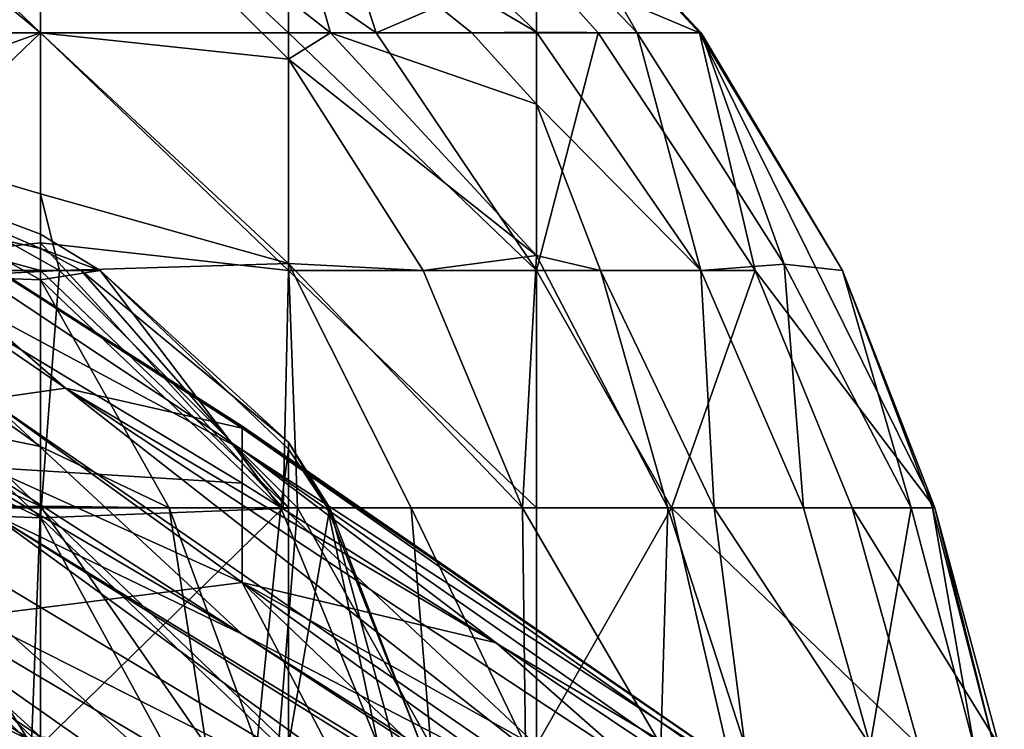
# Model space of a CAD drawing. Extents: x -1.05 to 1.05, y -0.36 to 0.36.
# Tile 219 of 226: x 0.8762 to 0.8985, y 0.2785 to 0.2946. Entities that reach past the tile are written whole.
import ezdxf

# ---------------------------------------------------------------- set-up
doc = ezdxf.new("R2010")
doc.units = 0

msp = doc.modelspace()

# ---------------------------------------------------------------- linework, layer by layer
for points in [[(0.884301, 0.294325, 0.005807), (0.876696, 0.299568, 0.005807), (0.882315, 0.300473, 0.009542)], [(0.884301, 0.294325, 0.005807), (0.882315, 0.300473, 0.009542), (0.887934, 0.295891, 0.009542)], [(0.871077, 0.299709, 0.004605), (0.876696, 0.294325, 0.003157), (0.871077, 0.294325, 0.002438)], [(0.876696, 0.299568, 0.005807), (0.876696, 0.294325, 0.003157), (0.871077, 0.299709, 0.004605)], [(0.882315, 0.294325, 0.004859), (0.876696, 0.299568, 0.005807), (0.884301, 0.294325, 0.005807)], [(0.882315, 0.294325, 0.004859), (0.876696, 0.294325, 0.003157), (0.876696, 0.299568, 0.005807)], [(0.882315, 0.299709, 0.028957), (0.887934, 0.294346, 0.031954), (0.887934, 0.296716, 0.024484)], [(0.882315, 0.297655, 0.035689), (0.887934, 0.294346, 0.031954), (0.882315, 0.299709, 0.028957)], [(0.871077, 0.298981, 0.046895), (0.876696, 0.294325, 0.05553), (0.876696, 0.299327, 0.039425)], [(0.882315, 0.295082, 0.04316), (0.876696, 0.299327, 0.039425), (0.882315, 0.29373, 0.046895)], [(0.876696, 0.299327, 0.039425), (0.876696, 0.294325, 0.05553), (0.882315, 0.29373, 0.046895)], [(0.871077, 0.298981, 0.046895), (0.871077, 0.29233, 0.069307), (0.876696, 0.294325, 0.05553)], [(0.891636, 0.294325, 0.013278), (0.887934, 0.298327, 0.013278), (0.891672, 0.294325, 0.017013)], [(0.887934, 0.298327, 0.013278), (0.887934, 0.298319, 0.017013), (0.891672, 0.294325, 0.017013)], [(0.887934, 0.295891, 0.009542), (0.887934, 0.298327, 0.013278), (0.891636, 0.294325, 0.013278)], [(0.891672, 0.294325, 0.017013), (0.887934, 0.298319, 0.017013), (0.890222, 0.294325, 0.024484)], [(0.887934, 0.298319, 0.017013), (0.887934, 0.296716, 0.024484), (0.890222, 0.294325, 0.024484)], [(0.886473, 0.294325, 0.035689), (0.887934, 0.294346, 0.031954), (0.882315, 0.297655, 0.035689)], [(0.886473, 0.294325, 0.035689), (0.882315, 0.297655, 0.035689), (0.883271, 0.294325, 0.04316)], [(0.882315, 0.297655, 0.035689), (0.882315, 0.295082, 0.04316), (0.883271, 0.294325, 0.04316)], [(0.890222, 0.294325, 0.024484), (0.887934, 0.296716, 0.024484), (0.887934, 0.294346, 0.031954)], [(0.881265, 0.285409, 0.809601), (0.863987, 0.296378, 0.809601), (0.881265, 0.284868, 0.819431)], [(0.863987, 0.296378, 0.809601), (0.869746, 0.29106, 0.824346), (0.881265, 0.284868, 0.819431)], [(0.881265, 0.285409, 0.809601), (0.869746, 0.292778, 0.799772), (0.863987, 0.296378, 0.809601)], [(0.884301, 0.294325, 0.005807), (0.887934, 0.295891, 0.009542), (0.889332, 0.294325, 0.009542)], [(0.889332, 0.294325, 0.009542), (0.887934, 0.295891, 0.009542), (0.891636, 0.294325, 0.013278)], [(0.881265, 0.280689, 0.740793), (0.858228, 0.295477, 0.755538), (0.875505, 0.286022, 0.765368)], [(0.863987, 0.290863, 0.740793), (0.858228, 0.295477, 0.755538), (0.881265, 0.280689, 0.740793)], [(0.863987, 0.295403, 0.785027), (0.877257, 0.28627, 0.780112), (0.875505, 0.286022, 0.765368)], [(0.863987, 0.295403, 0.785027), (0.869746, 0.292778, 0.799772), (0.877257, 0.28627, 0.780112)], [(0.883271, 0.294325, 0.04316), (0.882315, 0.295082, 0.04316), (0.882315, 0.29373, 0.046895)], [(0.871077, 0.29233, 0.069307), (0.876696, 0.290676, 0.065571), (0.876696, 0.294325, 0.05553)], [(0.871077, 0.294325, 0.002438), (0.876696, 0.294325, 0.003157), (0.871077, 0.28894, 0.001522)], [(0.871077, 0.28894, 0.001522), (0.876696, 0.294325, 0.003157), (0.876696, 0.289567, 0.002072)], [(0.876696, 0.294325, 0.05553), (0.882315, 0.289097, 0.058101), (0.882315, 0.29373, 0.046895)], [(0.876696, 0.294325, 0.003157), (0.882315, 0.294325, 0.004859), (0.882315, 0.28894, 0.002945)], [(0.876696, 0.289567, 0.002072), (0.876696, 0.294325, 0.003157), (0.882315, 0.28894, 0.002945)], [(0.876696, 0.294325, 0.05553), (0.876696, 0.290676, 0.065571), (0.882315, 0.289097, 0.058101)], [(0.883271, 0.294325, 0.04316), (0.882315, 0.29373, 0.046895), (0.887934, 0.289275, 0.04316)], [(0.882315, 0.294325, 0.004859), (0.887934, 0.28894, 0.005438), (0.882315, 0.28894, 0.002945)], [(0.884301, 0.294325, 0.005807), (0.887934, 0.28894, 0.005438), (0.882315, 0.294325, 0.004859)], [(0.887934, 0.289275, 0.04316), (0.887934, 0.292708, 0.035689), (0.883271, 0.294325, 0.04316)], [(0.883271, 0.294325, 0.04316), (0.887934, 0.292708, 0.035689), (0.886473, 0.294325, 0.035689)], [(0.884301, 0.294325, 0.005807), (0.889332, 0.294325, 0.009542), (0.887934, 0.28894, 0.005438)], [(0.886473, 0.294325, 0.035689), (0.887934, 0.292708, 0.035689), (0.887934, 0.294346, 0.031954)], [(0.887934, 0.294346, 0.031954), (0.887934, 0.292708, 0.035689), (0.891664, 0.28894, 0.031954)], [(0.890222, 0.294325, 0.024484), (0.887934, 0.294346, 0.031954), (0.891664, 0.28894, 0.031954)], [(0.887934, 0.28894, 0.005438), (0.889332, 0.294325, 0.009542), (0.892894, 0.28894, 0.009542)], [(0.892894, 0.28894, 0.009542), (0.889332, 0.294325, 0.009542), (0.891636, 0.294325, 0.013278)], [(0.893554, 0.289079, 0.024484), (0.890222, 0.294325, 0.024484), (0.891664, 0.28894, 0.031954)], [(0.890222, 0.294325, 0.024484), (0.893554, 0.289079, 0.024484), (0.891672, 0.294325, 0.017013)], [(0.896966, 0.283556, 0.013278), (0.891636, 0.294325, 0.013278), (0.894871, 0.28894, 0.017013)], [(0.891636, 0.294325, 0.013278), (0.891672, 0.294325, 0.017013), (0.894871, 0.28894, 0.017013)], [(0.892894, 0.28894, 0.009542), (0.891636, 0.294325, 0.013278), (0.896966, 0.283556, 0.013278)], [(0.894871, 0.28894, 0.017013), (0.891672, 0.294325, 0.017013), (0.893554, 0.289079, 0.024484)], [(0.887934, 0.289275, 0.04316), (0.882315, 0.29373, 0.046895), (0.885369, 0.28894, 0.05063)], [(0.882315, 0.29373, 0.046895), (0.882315, 0.289097, 0.058101), (0.885369, 0.28894, 0.05063)], [(0.881265, 0.285361, 0.804687), (0.869746, 0.292778, 0.799772), (0.881265, 0.285409, 0.809601)], [(0.877257, 0.28627, 0.780112), (0.869746, 0.292778, 0.799772), (0.881265, 0.285361, 0.804687)], [(0.891664, 0.28894, 0.031954), (0.887934, 0.292708, 0.035689), (0.889387, 0.28894, 0.039425)], [(0.887934, 0.292708, 0.035689), (0.887934, 0.289275, 0.04316), (0.889387, 0.28894, 0.039425)], [(0.871077, 0.29233, 0.069307), (0.871077, 0.288619, 0.080513), (0.877126, 0.28894, 0.069307)], [(0.871077, 0.29233, 0.069307), (0.877126, 0.28894, 0.069307), (0.876696, 0.290676, 0.065571)], [(0.865458, 0.291981, 0.017013), (0.876696, 0.289437, 0.017013), (0.871077, 0.291871, 0.020748)], [(0.876696, 0.289437, 0.017013), (0.865458, 0.291981, 0.017013), (0.876696, 0.28894, 0.015801)], [(0.876696, 0.28894, 0.015801), (0.865458, 0.291981, 0.017013), (0.871077, 0.28894, 0.014321)], [(0.876696, 0.288729, 0.024484), (0.871077, 0.28894, 0.033822), (0.871077, 0.291871, 0.020748)], [(0.871077, 0.291871, 0.020748), (0.876696, 0.289437, 0.017013), (0.876696, 0.289758, 0.020748)], [(0.871077, 0.291871, 0.020748), (0.876696, 0.289758, 0.020748), (0.876696, 0.288729, 0.024484)], [(0.881265, 0.280689, 0.740793), (0.875505, 0.283466, 0.726049), (0.863987, 0.290863, 0.740793)], [(0.869746, 0.29106, 0.824346), (0.875505, 0.284467, 0.829261), (0.881265, 0.284116, 0.824346)], [(0.881265, 0.284868, 0.819431), (0.869746, 0.29106, 0.824346), (0.881265, 0.284116, 0.824346)], [(0.882315, 0.289097, 0.058101), (0.876696, 0.290676, 0.065571), (0.877126, 0.28894, 0.069307)], [(0.876696, 0.289437, 0.017013), (0.878045, 0.28894, 0.020748), (0.876696, 0.289758, 0.020748)], [(0.878045, 0.28894, 0.020748), (0.876696, 0.288729, 0.024484), (0.876696, 0.289758, 0.020748)], [(0.876696, 0.283556, 0.001345), (0.871077, 0.28894, 0.001522), (0.876696, 0.289567, 0.002072)], [(0.882315, 0.28894, 0.002945), (0.882192, 0.283556, 0.002072), (0.876696, 0.289567, 0.002072)], [(0.882192, 0.283556, 0.002072), (0.876696, 0.283556, 0.001345), (0.876696, 0.289567, 0.002072)], [(0.877615, 0.28894, 0.017013), (0.878045, 0.28894, 0.020748), (0.876696, 0.289437, 0.017013)], [(0.876696, 0.28894, 0.015801), (0.877615, 0.28894, 0.017013), (0.876696, 0.289437, 0.017013)], [(0.887934, 0.289275, 0.04316), (0.885369, 0.28894, 0.05063), (0.887617, 0.283556, 0.054366)], [(0.890911, 0.283556, 0.04316), (0.887934, 0.289275, 0.04316), (0.887617, 0.283556, 0.054366)], [(0.889387, 0.28894, 0.039425), (0.887934, 0.289275, 0.04316), (0.890911, 0.283556, 0.04316)], [(0.877126, 0.28894, 0.069307), (0.882519, 0.283556, 0.069307), (0.882315, 0.289097, 0.058101)], [(0.885369, 0.28894, 0.05063), (0.882315, 0.289097, 0.058101), (0.887617, 0.283556, 0.054366)], [(0.887617, 0.283556, 0.054366), (0.882315, 0.289097, 0.058101), (0.8851, 0.283556, 0.061836)], [(0.882315, 0.289097, 0.058101), (0.882519, 0.283556, 0.069307), (0.8851, 0.283556, 0.061836)], [(0.891664, 0.28894, 0.031954), (0.893989, 0.283556, 0.031954), (0.893554, 0.289079, 0.024484)], [(0.893554, 0.289079, 0.024484), (0.893989, 0.283556, 0.031954), (0.896432, 0.283556, 0.020748)], [(0.894871, 0.28894, 0.017013), (0.893554, 0.289079, 0.024484), (0.896432, 0.283556, 0.020748)], [(0.865458, 0.283556, 0.000865), (0.871077, 0.28894, 0.001522), (0.876696, 0.283556, 0.001345)], [(0.871077, 0.288619, 0.080513), (0.876696, 0.283325, 0.084248), (0.877126, 0.28894, 0.069307)], [(0.871077, 0.28894, 0.033822), (0.876696, 0.284945, 0.035689), (0.871077, 0.2861, 0.04316)], [(0.876696, 0.284945, 0.035689), (0.871077, 0.28894, 0.033822), (0.876696, 0.288729, 0.024484)], [(0.876696, 0.283556, 0.015236), (0.876696, 0.28894, 0.015801), (0.871077, 0.28894, 0.014321)], [(0.871077, 0.283556, 0.015842), (0.876696, 0.283556, 0.015236), (0.871077, 0.28894, 0.014321)], [(0.877126, 0.28894, 0.069307), (0.876696, 0.283325, 0.084248), (0.882519, 0.283556, 0.069307)], [(0.878045, 0.28894, 0.020748), (0.88214, 0.283556, 0.024484), (0.876696, 0.288729, 0.024484)], [(0.876696, 0.28894, 0.015801), (0.876696, 0.283556, 0.015236), (0.882315, 0.283556, 0.014861)], [(0.877615, 0.28894, 0.017013), (0.876696, 0.28894, 0.015801), (0.882315, 0.283556, 0.014861)], [(0.878045, 0.28894, 0.020748), (0.877615, 0.28894, 0.017013), (0.882315, 0.285047, 0.017013)], [(0.877615, 0.28894, 0.017013), (0.882315, 0.283556, 0.014861), (0.882315, 0.285047, 0.017013)], [(0.878045, 0.28894, 0.020748), (0.882315, 0.284883, 0.020748), (0.88214, 0.283556, 0.024484)], [(0.882315, 0.284883, 0.020748), (0.878045, 0.28894, 0.020748), (0.882315, 0.285047, 0.017013)], [(0.882192, 0.283556, 0.002072), (0.882315, 0.28894, 0.002945), (0.887934, 0.283556, 0.003963)], [(0.887934, 0.283556, 0.003963), (0.882315, 0.28894, 0.002945), (0.887934, 0.28894, 0.005438)], [(0.890998, 0.283556, 0.005807), (0.887934, 0.28894, 0.005438), (0.892894, 0.28894, 0.009542)], [(0.890998, 0.283556, 0.005807), (0.887934, 0.283556, 0.003963), (0.887934, 0.28894, 0.005438)], [(0.891962, 0.283556, 0.039425), (0.889387, 0.28894, 0.039425), (0.890911, 0.283556, 0.04316)], [(0.891664, 0.28894, 0.031954), (0.889387, 0.28894, 0.039425), (0.891962, 0.283556, 0.039425)], [(0.895093, 0.283556, 0.009542), (0.890998, 0.283556, 0.005807), (0.892894, 0.28894, 0.009542)], [(0.893989, 0.283556, 0.031954), (0.891664, 0.28894, 0.031954), (0.891962, 0.283556, 0.039425)], [(0.892894, 0.28894, 0.009542), (0.896966, 0.283556, 0.013278), (0.895093, 0.283556, 0.009542)], [(0.896912, 0.283556, 0.017013), (0.894871, 0.28894, 0.017013), (0.896432, 0.283556, 0.020748)], [(0.896966, 0.283556, 0.013278), (0.894871, 0.28894, 0.017013), (0.896912, 0.283556, 0.017013)], [(0.871077, 0.286008, 0.087983), (0.876696, 0.283325, 0.084248), (0.871077, 0.288619, 0.080513)], [(0.88214, 0.283556, 0.024484), (0.879612, 0.283556, 0.031954), (0.876696, 0.288729, 0.024484)], [(0.876696, 0.288729, 0.024484), (0.879612, 0.283556, 0.031954), (0.876696, 0.284945, 0.035689)], [(0.877257, 0.28627, 0.780112), (0.892783, 0.274107, 0.760453), (0.875505, 0.286022, 0.765368)], [(0.877257, 0.28627, 0.780112), (0.881265, 0.285361, 0.804687), (0.894584, 0.276003, 0.804687)], [(0.892783, 0.276009, 0.785027), (0.877257, 0.28627, 0.780112), (0.894584, 0.276003, 0.804687)], [(0.892783, 0.276009, 0.785027), (0.892783, 0.274107, 0.760453), (0.877257, 0.28627, 0.780112)], [(0.869746, 0.283838, 0.68673), (0.887024, 0.27169, 0.652326), (0.863987, 0.286121, 0.681815)], [(0.863987, 0.286121, 0.681815), (0.887024, 0.27169, 0.652326), (0.881265, 0.273499, 0.642496)], [(0.875505, 0.275021, 0.632666), (0.863987, 0.286121, 0.681815), (0.881265, 0.273499, 0.642496)], [(0.876696, 0.283325, 0.084248), (0.871077, 0.286008, 0.087983), (0.871017, 0.283556, 0.095454)], [(0.876696, 0.283591, 0.039425), (0.873145, 0.283556, 0.046895), (0.871077, 0.2861, 0.04316)], [(0.871077, 0.2861, 0.04316), (0.876696, 0.284945, 0.035689), (0.876696, 0.283591, 0.039425)], [(0.875505, 0.286022, 0.765368), (0.887024, 0.277706, 0.755538), (0.881265, 0.280689, 0.740793)], [(0.875505, 0.286022, 0.765368), (0.892783, 0.274107, 0.760453), (0.887024, 0.277706, 0.755538)], [(0.875505, 0.283466, 0.726049), (0.887024, 0.275096, 0.691644), (0.869746, 0.285469, 0.706389)], [(0.869746, 0.285469, 0.706389), (0.887024, 0.275096, 0.691644), (0.869746, 0.283838, 0.68673)], [(0.881265, 0.285409, 0.809601), (0.881265, 0.284868, 0.819431), (0.894898, 0.276003, 0.814516)], [(0.881265, 0.285361, 0.804687), (0.881265, 0.285409, 0.809601), (0.894898, 0.276003, 0.814516)], [(0.894584, 0.276003, 0.804687), (0.881265, 0.285361, 0.804687), (0.894898, 0.276003, 0.814516)], [(0.883256, 0.283556, 0.017013), (0.883196, 0.283556, 0.020748), (0.882315, 0.285047, 0.017013)], [(0.882315, 0.285047, 0.017013), (0.883196, 0.283556, 0.020748), (0.882315, 0.284883, 0.020748)], [(0.882315, 0.283556, 0.014861), (0.883256, 0.283556, 0.017013), (0.882315, 0.285047, 0.017013)], [(0.879612, 0.283556, 0.031954), (0.876696, 0.283591, 0.039425), (0.876696, 0.284945, 0.035689)], [(0.881265, 0.284868, 0.819431), (0.887024, 0.280495, 0.824346), (0.898542, 0.272767, 0.824346)], [(0.881265, 0.284868, 0.819431), (0.898542, 0.272767, 0.824346), (0.894898, 0.276003, 0.814516)], [(0.887024, 0.280495, 0.824346), (0.881265, 0.284868, 0.819431), (0.881265, 0.284116, 0.824346)], [(0.882315, 0.284883, 0.020748), (0.883196, 0.283556, 0.020748), (0.88214, 0.283556, 0.024484)], [(0.875505, 0.284467, 0.829261), (0.875505, 0.281136, 0.831008), (0.881265, 0.281861, 0.829261)], [(0.875505, 0.284467, 0.829261), (0.881265, 0.281861, 0.829261), (0.881265, 0.284116, 0.824346)], [(0.881265, 0.281861, 0.829261), (0.887024, 0.280495, 0.824346), (0.881265, 0.284116, 0.824346)], [(0.869746, 0.283838, 0.68673), (0.887024, 0.275096, 0.691644), (0.887024, 0.273576, 0.671985)], [(0.869746, 0.283838, 0.68673), (0.887024, 0.273576, 0.671985), (0.887024, 0.27169, 0.652326)], [(0.865458, 0.278172, 0.000595), (0.865458, 0.283556, 0.000865), (0.876696, 0.278172, 0.001045)], [(0.876696, 0.278172, 0.001045), (0.865458, 0.283556, 0.000865), (0.876696, 0.283556, 0.001345)], [(0.871077, 0.282093, 0.099189), (0.876696, 0.278364, 0.095454), (0.871017, 0.283556, 0.095454)], [(0.876696, 0.278364, 0.095454), (0.876696, 0.283325, 0.084248), (0.871017, 0.283556, 0.095454)], [(0.873145, 0.283556, 0.046895), (0.876486, 0.278172, 0.05063), (0.871077, 0.283661, 0.05063)], [(0.876486, 0.278172, 0.05063), (0.873646, 0.278172, 0.058101), (0.871077, 0.283661, 0.05063)], [(0.876696, 0.278172, 0.016142), (0.876696, 0.283556, 0.015236), (0.871077, 0.283556, 0.015842)], [(0.871077, 0.278172, 0.016201), (0.876696, 0.278172, 0.016142), (0.871077, 0.283556, 0.015842)], [(0.876486, 0.278172, 0.05063), (0.873145, 0.283556, 0.046895), (0.876696, 0.283591, 0.039425)], [(0.880451, 0.278172, 0.039425), (0.876486, 0.278172, 0.05063), (0.876696, 0.283591, 0.039425)], [(0.879612, 0.283556, 0.031954), (0.880451, 0.278172, 0.039425), (0.876696, 0.283591, 0.039425)], [(0.876696, 0.278172, 0.001045), (0.882192, 0.283556, 0.002072), (0.887934, 0.278172, 0.003151)], [(0.882088, 0.278172, 0.080513), (0.882519, 0.283556, 0.069307), (0.876696, 0.283325, 0.084248)], [(0.882315, 0.278172, 0.013522), (0.882315, 0.283556, 0.014861), (0.876696, 0.283556, 0.015236)], [(0.876696, 0.278172, 0.016142), (0.882315, 0.278172, 0.013522), (0.876696, 0.283556, 0.015236)], [(0.882192, 0.283556, 0.002072), (0.876696, 0.278172, 0.001045), (0.876696, 0.283556, 0.001345)], [(0.881601, 0.278172, 0.035689), (0.880451, 0.278172, 0.039425), (0.879612, 0.283556, 0.031954)], [(0.879612, 0.283556, 0.031954), (0.88214, 0.283556, 0.024484), (0.881601, 0.278172, 0.035689)], [(0.88214, 0.283556, 0.024484), (0.884348, 0.278172, 0.024484), (0.881601, 0.278172, 0.035689)], [(0.88554, 0.278172, 0.069307), (0.882519, 0.283556, 0.069307), (0.882088, 0.278172, 0.080513)], [(0.883196, 0.283556, 0.020748), (0.884348, 0.278172, 0.024484), (0.88214, 0.283556, 0.024484)], [(0.882192, 0.283556, 0.002072), (0.887934, 0.283556, 0.003963), (0.887934, 0.278172, 0.003151)], [(0.884721, 0.278172, 0.017013), (0.883256, 0.283556, 0.017013), (0.882315, 0.278172, 0.013522)], [(0.882315, 0.278172, 0.013522), (0.883256, 0.283556, 0.017013), (0.882315, 0.283556, 0.014861)], [(0.8851, 0.283556, 0.061836), (0.882519, 0.283556, 0.069307), (0.88554, 0.278172, 0.069307)], [(0.883256, 0.283556, 0.017013), (0.885324, 0.278172, 0.020748), (0.883196, 0.283556, 0.020748)], [(0.883196, 0.283556, 0.020748), (0.885324, 0.278172, 0.020748), (0.884348, 0.278172, 0.024484)], [(0.884721, 0.278172, 0.017013), (0.885324, 0.278172, 0.020748), (0.883256, 0.283556, 0.017013)], [(0.887688, 0.278172, 0.061836), (0.8851, 0.283556, 0.061836), (0.88554, 0.278172, 0.069307)], [(0.887617, 0.283556, 0.054366), (0.8851, 0.283556, 0.061836), (0.887688, 0.278172, 0.061836)], [(0.887617, 0.283556, 0.054366), (0.887688, 0.278172, 0.061836), (0.890755, 0.278172, 0.05063)], [(0.890911, 0.283556, 0.04316), (0.887617, 0.283556, 0.054366), (0.890755, 0.278172, 0.05063)], [(0.893481, 0.272788, 0.005807), (0.887934, 0.278172, 0.003151), (0.890998, 0.283556, 0.005807)], [(0.887934, 0.278172, 0.003151), (0.887934, 0.283556, 0.003963), (0.890998, 0.283556, 0.005807)], [(0.892663, 0.278172, 0.04316), (0.890911, 0.283556, 0.04316), (0.890755, 0.278172, 0.05063)], [(0.891962, 0.283556, 0.039425), (0.890911, 0.283556, 0.04316), (0.892663, 0.278172, 0.04316)], [(0.890998, 0.283556, 0.005807), (0.896598, 0.278172, 0.009542), (0.893481, 0.272788, 0.005807)], [(0.895093, 0.283556, 0.009542), (0.896598, 0.278172, 0.009542), (0.890998, 0.283556, 0.005807)], [(0.893989, 0.283556, 0.031954), (0.891962, 0.283556, 0.039425), (0.8955, 0.278172, 0.031954)], [(0.8955, 0.278172, 0.031954), (0.891962, 0.283556, 0.039425), (0.892663, 0.278172, 0.04316)], [(0.896432, 0.283556, 0.020748), (0.893989, 0.283556, 0.031954), (0.8955, 0.278172, 0.031954)], [(0.895093, 0.283556, 0.009542), (0.896966, 0.283556, 0.013278), (0.898419, 0.278172, 0.013278)], [(0.896598, 0.278172, 0.009542), (0.895093, 0.283556, 0.009542), (0.898419, 0.278172, 0.013278)], [(0.897855, 0.278172, 0.020748), (0.896432, 0.283556, 0.020748), (0.8955, 0.278172, 0.031954)], [(0.896912, 0.283556, 0.017013), (0.896432, 0.283556, 0.020748), (0.897855, 0.278172, 0.020748)], [(0.898306, 0.278172, 0.017013), (0.896912, 0.283556, 0.017013), (0.897855, 0.278172, 0.020748)], [(0.896966, 0.283556, 0.013278), (0.896912, 0.283556, 0.017013), (0.898306, 0.278172, 0.017013)], [(0.898419, 0.278172, 0.013278), (0.896966, 0.283556, 0.013278), (0.898306, 0.278172, 0.017013)], [(0.898542, 0.269387, 0.721134), (0.898542, 0.269072, 0.711304), (0.875505, 0.283466, 0.726049)], [(0.875505, 0.283466, 0.726049), (0.898542, 0.269072, 0.711304), (0.887024, 0.275096, 0.691644)], [(0.881265, 0.280689, 0.740793), (0.898542, 0.269387, 0.721134), (0.875505, 0.283466, 0.726049)], [(0.876696, 0.283325, 0.084248), (0.876696, 0.278364, 0.095454), (0.879506, 0.278172, 0.087983)], [(0.876696, 0.283325, 0.084248), (0.879506, 0.278172, 0.087983), (0.882088, 0.278172, 0.080513)], [(0.876696, 0.278364, 0.095454), (0.871077, 0.282093, 0.099189), (0.872483, 0.278172, 0.106659)], [(0.887024, 0.27087, 0.83322), (0.881265, 0.281861, 0.829261), (0.875505, 0.281136, 0.831008)], [(0.892783, 0.27087, 0.833365), (0.881265, 0.281861, 0.829261), (0.887024, 0.27087, 0.83322)], [(0.892783, 0.27543, 0.829261), (0.881265, 0.281861, 0.829261), (0.892783, 0.27087, 0.833365)], [(0.892783, 0.27543, 0.829261), (0.887024, 0.280495, 0.824346), (0.881265, 0.281861, 0.829261)], [(0.863987, 0.281136, 0.828644), (0.875505, 0.265737, 0.825911), (0.881145, 0.265737, 0.829261)], [(0.863987, 0.281136, 0.828644), (0.881145, 0.265737, 0.829261), (0.875505, 0.276003, 0.830994)], [(0.875505, 0.276003, 0.830994), (0.887024, 0.27087, 0.83322), (0.875505, 0.281136, 0.831008)], [(0.887024, 0.277706, 0.755538), (0.892783, 0.273406, 0.740793), (0.881265, 0.280689, 0.740793)], [(0.881265, 0.280689, 0.740793), (0.892783, 0.273406, 0.740793), (0.898542, 0.269387, 0.721134)], [(0.892783, 0.27543, 0.829261), (0.898542, 0.272767, 0.824346), (0.887024, 0.280495, 0.824346)]]:
    msp.add_3dface(points)

doc.saveas('drawing.dxf')
